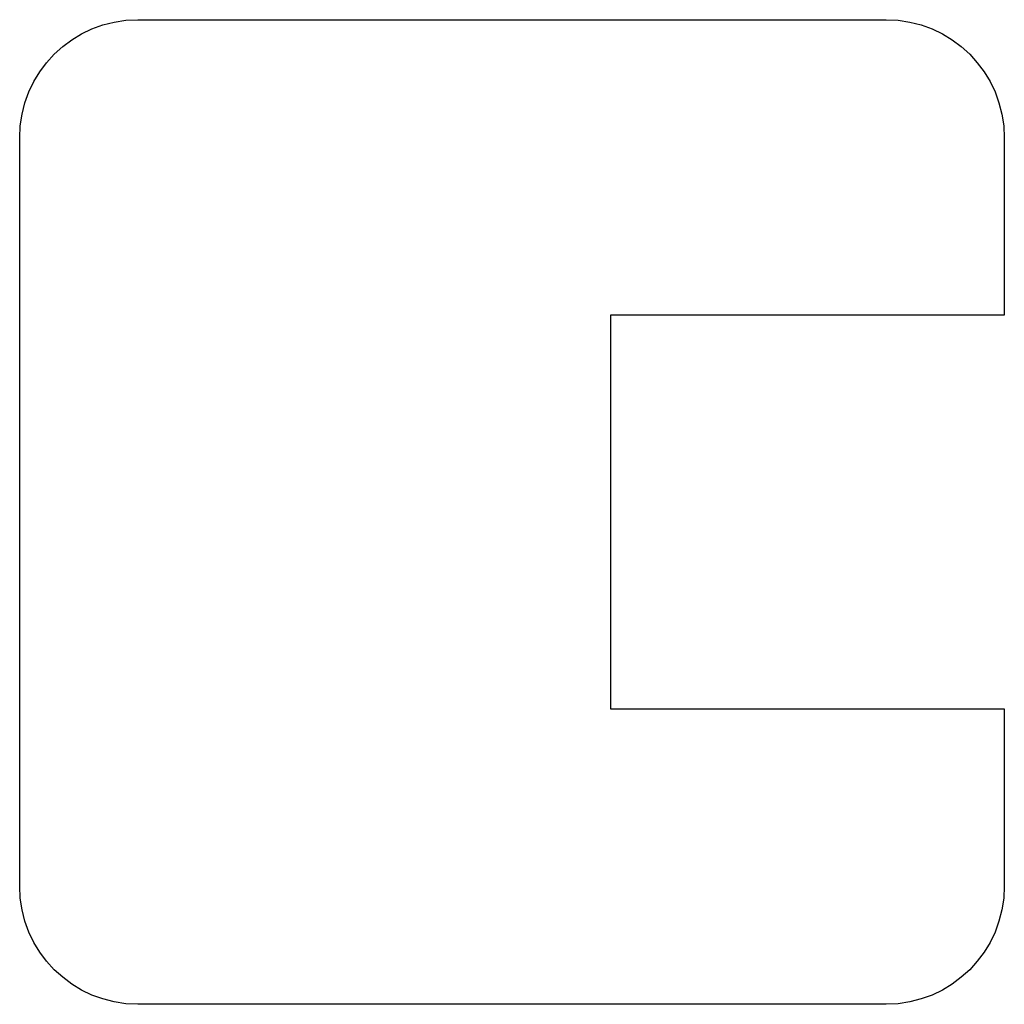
# Model space of a CAD drawing. Header units: millimetres. Extents: x -3160 to -2543, y -1853 to -1253.
# Tile 1 of 2: x -3160 to -3135, y -1475 to -1450. Entities that reach past the tile are written whole.
import ezdxf

# ---------------------------------------------------------------- set-up
doc = ezdxf.new("R2010")
doc.units = ezdxf.units.MM
doc.layers.add('Livello 01', color=18, linetype='Continuous', true_color=0x000000)

msp = doc.modelspace()

# ---------------------------------------------------------------- linework, layer by layer
at = {"layer": 'Livello 01'}
for p, q in [((-3157.258, -1450.183, -25), (-3138.258, -1450.183, -25)), ((-3157.258, -1450.183, -630), (-3138.258, -1450.183, -630)), ((-3160.258, -1472.183, -25), (-3160.258, -1453.183, -25)), ((-3160.258, -1472.183, -630), (-3160.258, -1453.183, -630)), ((-3135.258, -1453.183, -25), (-3135.258, -1457.683, -25)), ((-3135.258, -1453.183, -630), (-3135.258, -1457.683, -630)), ((-3135.258, -1457.683, -25), (-3145.258, -1457.683, -25)), ((-3145.258, -1457.683, -25), (-3145.258, -1467.683, -25)), ((-3145.258, -1457.683, -630), (-3145.258, -1467.683, -630)), ((-3145.258, -1457.683, -630), (-3145.258, -1467.683, -630)), ((-3135.258, -1457.683, -630), (-3138.258, -1457.683, -630)), ((-3145.258, -1467.683, -25), (-3135.258, -1467.683, -25)), ((-3138.258, -1467.683, -630), (-3135.258, -1467.683, -630)), ((-3135.258, -1467.683, -25), (-3135.258, -1472.183, -25)), ((-3135.258, -1467.683, -630), (-3135.258, -1472.183, -630)), ((-3138.258, -1475.183, -25), (-3157.258, -1475.183, -25)), ((-3138.258, -1475.183, -630), (-3157.258, -1475.183, -630))]:
    msp.add_line(p, q, dxfattribs=at)
at = {"layer": 'Livello 01', "extrusion": (0, 0, -1)}
for centre, start, end in [((3157.258, -1453.183, 25), 0, 90), ((3157.258, -1453.183, 630), 0, 90), ((3138.258, -1453.183, 25), 90, 180), ((3138.258, -1453.183, 630), 90, 180), ((3157.258, -1472.183, 25), 270, 0), ((3157.258, -1472.183, 630), 270, 0), ((3138.258, -1472.183, 25), 180, 270), ((3138.258, -1472.183, 630), 180, 270)]:
    msp.add_arc(centre, 3, start, end, dxfattribs=at)

doc.saveas('drawing.dxf')
